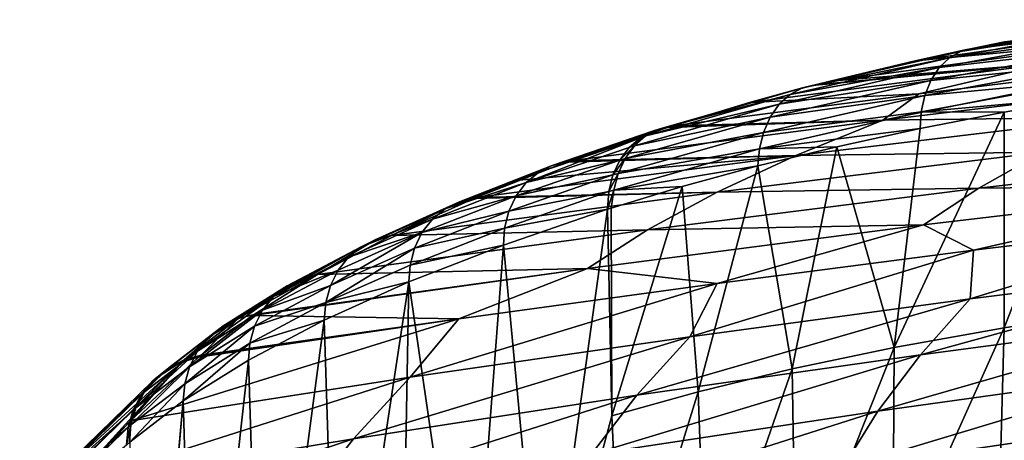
# Model space of a CAD drawing. Header units: metres. Extents: x -150 to 310, y -128 to 84.
# Tile 239 of 256: x 192.39 to 204.66, y 43.21 to 48.45. Entities that reach past the tile are written whole.
import ezdxf

# ---------------------------------------------------------------- set-up
doc = ezdxf.new("R2010")
doc.units = ezdxf.units.M
doc.layers.add('solid_26009703_SW0001_01', color=7, linetype='CONTINUOUS')

msp = doc.modelspace()

# ---------------------------------------------------------------- linework, layer by layer
at = {"layer": 'solid_26009703_SW0001_01'}
for points in [[(207.136765, 48.442474, 156.833923), (203.55069, 47.938316, 154.859497), (206.152328, 48.181717, 158.074005)], [(204.174408, 48.073719, 154.216507), (203.55069, 47.938316, 154.859497), (207.136765, 48.442474, 156.833923)], [(203.977112, 47.974957, 153.812286), (206.119934, 48.370602, 151.829453), (206.005814, 48.250076, 151.67067)], [(203.977112, 47.974957, 153.812286), (204.117676, 48.054482, 153.971313), (206.119934, 48.370602, 151.829453)], [(204.117676, 48.054482, 153.971313), (204.261414, 48.091923, 154.129028), (206.24649, 48.450279, 151.994766)], [(204.117676, 48.054482, 153.971313), (206.24649, 48.450279, 151.994766), (206.119934, 48.370602, 151.829453)], [(204.261414, 48.091923, 154.129028), (204.174408, 48.073719, 154.216507), (207.136765, 48.442474, 156.833923)], [(206.24649, 48.450279, 151.994766), (204.261414, 48.091923, 154.129028), (204.664276, 48.174156, 153.730881)], [(204.664276, 48.174156, 153.730881), (204.261414, 48.091923, 154.129028), (207.136765, 48.442474, 156.833923)], [(203.850433, 47.853325, 153.658432), (206.005814, 48.250076, 151.67067), (205.911407, 48.09288, 151.527832)], [(203.850433, 47.853325, 153.658432), (203.977112, 47.974957, 153.812286), (206.005814, 48.250076, 151.67067)], [(206.152328, 48.181717, 158.074005), (202.489426, 47.685925, 156.022888), (205.223755, 47.907951, 159.330887)], [(203.55069, 47.938316, 154.859497), (202.489426, 47.685925, 156.022888), (206.152328, 48.181717, 158.074005)], [(202.144272, 47.600079, 156.093353), (202.304764, 47.638809, 156.235306), (204.117676, 48.054482, 153.971313)], [(202.144272, 47.600079, 156.093353), (204.117676, 48.054482, 153.971313), (203.977112, 47.974957, 153.812286)], [(204.117676, 48.054482, 153.971313), (202.304764, 47.638809, 156.235306), (202.489426, 47.685925, 156.022888)], [(204.117676, 48.054482, 153.971313), (202.489426, 47.685925, 156.022888), (203.55069, 47.938316, 154.859497)], [(204.117676, 48.054482, 153.971313), (203.55069, 47.938316, 154.859497), (204.174408, 48.073719, 154.216507)], [(203.74585, 47.694035, 153.519058), (205.911407, 48.09288, 151.527832), (205.842102, 47.907471, 151.408997)], [(203.74585, 47.694035, 153.519058), (203.850433, 47.853325, 153.658432), (205.911407, 48.09288, 151.527832)], [(204.117676, 48.054482, 153.971313), (204.174408, 48.073719, 154.216507), (204.261414, 48.091923, 154.129028)], [(205.223755, 47.907951, 159.330887), (201.486435, 47.417137, 157.216202), (203.596405, 47.526749, 160.202225)], [(202.266968, 47.62904, 156.279175), (201.486435, 47.417137, 157.216202), (205.223755, 47.907951, 159.330887)], [(201.991653, 47.519646, 155.942734), (203.977112, 47.974957, 153.812286), (203.850433, 47.853325, 153.658432)], [(201.991653, 47.519646, 155.942734), (202.144272, 47.600079, 156.093353), (203.977112, 47.974957, 153.812286)], [(202.304764, 47.638809, 156.235306), (202.266968, 47.62904, 156.279175), (205.223755, 47.907951, 159.330887)], [(202.489426, 47.685925, 156.022888), (202.304764, 47.638809, 156.235306), (205.223755, 47.907951, 159.330887)], [(203.148804, 47.196518, 162.431808), (206.615082, 47.894291, 161.815094), (203.596405, 47.526749, 160.202225)], [(203.148804, 47.196518, 162.431808), (207.047134, 47.661301, 164.399979), (206.615082, 47.894291, 161.815094)], [(205.223755, 47.907951, 159.330887), (203.596405, 47.526749, 160.202225), (206.615082, 47.894291, 161.815094)], [(203.669464, 47.506027, 153.402191), (205.842102, 47.907471, 151.408997), (205.800461, 47.705124, 151.319443)], [(203.669464, 47.506027, 153.402191), (203.74585, 47.694035, 153.519058), (205.842102, 47.907471, 151.408997)], [(201.854294, 47.396473, 155.795807), (203.850433, 47.853325, 153.658432), (203.74585, 47.694035, 153.519058)], [(201.854294, 47.396473, 155.795807), (201.991653, 47.519646, 155.942734), (203.850433, 47.853325, 153.658432)], [(201.741272, 47.235245, 155.661514), (203.74585, 47.694035, 153.519058), (203.669464, 47.506027, 153.402191)], [(201.741272, 47.235245, 155.661514), (201.854294, 47.396473, 155.795807), (203.74585, 47.694035, 153.519058)], [(202.144272, 47.600079, 156.093353), (202.266968, 47.62904, 156.279175), (202.304764, 47.638809, 156.235306)], [(206.046204, 47.237129, 166.267807), (207.047134, 47.661301, 164.399979), (203.148804, 47.196518, 162.431808)], [(203.624069, 47.301144, 153.313141), (205.800461, 47.705124, 151.319443), (205.786011, 47.49778, 151.260925)], [(203.624069, 47.301144, 153.313141), (203.669464, 47.506027, 153.402191), (205.800461, 47.705124, 151.319443)], [(201.991653, 47.519646, 155.942734), (200.19104, 47.0005, 158.16893), (200.3535, 47.085411, 158.310425)], [(201.854294, 47.396473, 155.795807), (200.19104, 47.0005, 158.16893), (201.991653, 47.519646, 155.942734)], [(202.144272, 47.600079, 156.093353), (200.3535, 47.085411, 158.310425), (200.529709, 47.128048, 158.452499)], [(201.991653, 47.519646, 155.942734), (200.3535, 47.085411, 158.310425), (202.144272, 47.600079, 156.093353)], [(202.144272, 47.600079, 156.093353), (200.529709, 47.128048, 158.452499), (201.486435, 47.417137, 157.216202)], [(201.486435, 47.417137, 157.216202), (200.529709, 47.128048, 158.452499), (203.596405, 47.526749, 160.202225)], [(203.148804, 47.196518, 162.431808), (203.596405, 47.526749, 160.202225), (200.529709, 47.128048, 158.452499)], [(202.144272, 47.600079, 156.093353), (201.486435, 47.417137, 157.216202), (202.266968, 47.62904, 156.279175)], [(201.854294, 47.396473, 155.795807), (200.049652, 46.87701, 158.034683), (200.19104, 47.0005, 158.16893)], [(201.741272, 47.235245, 155.661514), (200.049652, 46.87701, 158.034683), (201.854294, 47.396473, 155.795807)], [(201.659225, 47.04528, 155.547714), (203.669464, 47.506027, 153.402191), (203.624069, 47.301144, 153.313141)], [(201.659225, 47.04528, 155.547714), (201.741272, 47.235245, 155.661514), (203.669464, 47.506027, 153.402191)], [(203.624069, 47.301144, 153.313141), (205.786011, 47.49778, 151.260925), (204.659454, 47.298077, 152.253922)], [(205.786011, 47.49778, 151.260925), (206.13118, 44.835732, 150.410248), (204.6586, 44.609837, 151.696884)], [(204.659454, 47.298077, 152.253922), (205.786011, 47.49778, 151.260925), (204.6586, 44.609837, 151.696884)], [(201.611069, 46.838787, 155.459671), (203.624069, 47.301144, 153.313141), (203.611481, 47.092457, 153.251236)], [(201.611069, 46.838787, 155.459671), (201.659225, 47.04528, 155.547714), (203.624069, 47.301144, 153.313141)], [(204.659454, 47.298077, 152.253922), (204.6586, 44.609837, 151.696884), (203.28688, 44.363327, 153.021454)], [(203.611481, 47.092457, 153.251236), (204.659454, 47.298077, 152.253922), (203.28688, 44.363327, 153.021454)], [(203.624069, 47.301144, 153.313141), (204.659454, 47.298077, 152.253922), (203.611481, 47.092457, 153.251236)], [(203.148804, 47.196518, 162.431808), (200.463943, 47.106815, 158.542435), (199.248734, 46.690556, 160.295471)], [(202.06189, 46.756699, 164.327835), (203.148804, 47.196518, 162.431808), (199.248734, 46.690556, 160.295471)], [(201.741272, 47.235245, 155.661514), (199.934052, 46.719761, 157.912857), (200.049652, 46.87701, 158.034683)], [(201.659225, 47.04528, 155.547714), (199.934052, 46.719761, 157.912857), (201.741272, 47.235245, 155.661514)], [(200.496567, 47.117363, 158.497757), (200.463943, 47.106815, 158.542435), (203.148804, 47.196518, 162.431808)], [(200.496567, 47.117363, 158.497757), (203.148804, 47.196518, 162.431808), (200.529709, 47.128048, 158.452499)], [(202.06189, 46.756699, 164.327835), (206.046204, 47.237129, 166.267807), (203.148804, 47.196518, 162.431808)], [(205.142853, 46.799717, 168.184174), (206.046204, 47.237129, 166.267807), (202.06189, 46.756699, 164.327835)], [(198.853424, 46.546707, 160.114456), (200.287186, 47.064175, 158.401581), (200.124344, 46.979443, 158.260986)], [(198.853424, 46.546707, 160.114456), (199.023727, 46.631172, 160.245117), (200.287186, 47.064175, 158.401581)], [(199.023727, 46.631172, 160.245117), (200.463943, 47.106815, 158.542435), (200.287186, 47.064175, 158.401581)], [(199.023727, 46.631172, 160.245117), (199.248734, 46.690556, 160.295471), (200.463943, 47.106815, 158.542435)], [(201.659225, 47.04528, 155.547714), (199.847168, 46.533653, 157.808365), (199.934052, 46.719761, 157.912857)], [(201.611069, 46.838787, 155.459671), (199.847168, 46.533653, 157.808365), (201.659225, 47.04528, 155.547714)], [(200.3535, 47.085411, 158.310425), (200.124344, 46.979443, 158.260986), (200.287186, 47.064175, 158.401581)], [(200.3535, 47.085411, 158.310425), (200.19104, 47.0005, 158.16893), (200.124344, 46.979443, 158.260986)], [(200.496567, 47.117363, 158.497757), (200.529709, 47.128048, 158.452499), (200.287186, 47.064175, 158.401581)], [(200.3535, 47.085411, 158.310425), (200.287186, 47.064175, 158.401581), (200.529709, 47.128048, 158.452499)], [(200.496567, 47.117363, 158.497757), (200.287186, 47.064175, 158.401581), (200.463943, 47.106815, 158.542435)], [(201.611069, 46.838787, 155.459671), (203.611481, 47.092457, 153.251236), (202.573364, 46.866108, 154.316528)], [(202.573364, 46.866108, 154.316528), (203.611481, 47.092457, 153.251236), (203.28688, 44.363327, 153.021454)], [(198.700394, 46.419426, 159.984833), (200.124344, 46.979443, 158.260986), (199.982864, 46.856339, 158.127045)], [(198.700394, 46.419426, 159.984833), (198.853424, 46.546707, 160.114456), (200.124344, 46.979443, 158.260986)], [(200.19104, 47.0005, 158.16893), (199.982864, 46.856339, 158.127045), (200.124344, 46.979443, 158.260986)], [(200.19104, 47.0005, 158.16893), (200.049652, 46.87701, 158.034683), (199.982864, 46.856339, 158.127045)], [(198.700394, 46.419426, 159.984833), (199.982864, 46.856339, 158.127045), (199.867661, 46.699661, 158.004547)], [(201.611069, 46.838787, 155.459671), (201.588943, 46.626495, 155.407227), (199.791321, 46.32523, 157.726532)], [(201.611069, 46.838787, 155.459671), (199.791321, 46.32523, 157.726532), (199.847168, 46.533653, 157.808365)], [(200.049652, 46.87701, 158.034683), (199.867661, 46.699661, 158.004547), (199.982864, 46.856339, 158.127045)], [(200.049652, 46.87701, 158.034683), (199.934052, 46.719761, 157.912857), (199.867661, 46.699661, 158.004547)], [(201.081253, 46.301235, 166.287369), (205.142853, 46.799717, 168.184174), (202.06189, 46.756699, 164.327835)], [(204.344055, 46.350624, 170.144058), (205.142853, 46.799717, 168.184174), (201.081253, 46.301235, 166.287369)], [(201.588943, 46.626495, 155.407227), (202.573364, 46.866108, 154.316528), (202.016663, 44.097435, 154.373306)], [(201.611069, 46.838787, 155.459671), (202.573364, 46.866108, 154.316528), (201.588943, 46.626495, 155.407227)], [(202.573364, 46.866108, 154.316528), (203.28688, 44.363327, 153.021454), (202.016663, 44.097435, 154.373306)], [(204.344055, 46.350624, 170.144058), (208.478531, 46.82494, 171.822922), (205.142853, 46.799717, 168.184174)], [(207.848282, 46.386459, 173.75351), (208.478531, 46.82494, 171.822922), (204.344055, 46.350624, 170.144058)], [(202.06189, 46.756699, 164.327835), (198.612808, 46.450409, 161.308304), (198.078323, 46.234222, 162.220932)], [(201.081253, 46.301235, 166.287369), (202.06189, 46.756699, 164.327835), (198.078323, 46.234222, 162.220932)], [(198.078323, 46.234222, 162.220932), (199.200424, 46.672905, 160.369873), (199.023727, 46.631172, 160.245117)], [(198.078323, 46.234222, 162.220932), (198.612808, 46.450409, 161.308304), (199.200424, 46.672905, 160.369873)], [(198.574875, 46.254395, 159.864105), (199.867661, 46.699661, 158.004547), (199.782364, 46.514343, 157.897339)], [(198.574875, 46.254395, 159.864105), (198.700394, 46.419426, 159.984833), (199.867661, 46.699661, 158.004547)], [(202.06189, 46.756699, 164.327835), (199.200424, 46.672905, 160.369873), (198.612808, 46.450409, 161.308304)], [(199.023727, 46.631172, 160.245117), (199.200424, 46.672905, 160.369873), (199.248734, 46.690556, 160.295471)], [(202.06189, 46.756699, 164.327835), (199.248734, 46.690556, 160.295471), (199.200424, 46.672905, 160.369873)], [(199.934052, 46.719761, 157.912857), (199.782364, 46.514343, 157.897339), (199.867661, 46.699661, 158.004547)], [(199.934052, 46.719761, 157.912857), (199.847168, 46.533653, 157.808365), (199.782364, 46.514343, 157.897339)], [(197.69072, 46.091976, 162.034927), (198.853424, 46.546707, 160.114456), (198.700394, 46.419426, 159.984833)], [(197.69072, 46.091976, 162.034927), (197.867523, 46.178715, 162.155258), (198.853424, 46.546707, 160.114456)], [(197.867523, 46.178715, 162.155258), (199.023727, 46.631172, 160.245117), (198.853424, 46.546707, 160.114456)], [(197.867523, 46.178715, 162.155258), (198.051529, 46.222996, 162.268341), (199.023727, 46.631172, 160.245117)], [(198.051529, 46.222996, 162.268341), (198.078323, 46.234222, 162.220932), (199.023727, 46.631172, 160.245117)], [(199.847168, 46.533653, 157.808365), (199.730362, 46.306892, 157.809479), (199.782364, 46.514343, 157.897339)], [(199.847168, 46.533653, 157.808365), (199.791321, 46.32523, 157.726532), (199.730362, 46.306892, 157.809479)], [(199.791321, 46.32523, 157.726532), (201.588943, 46.626495, 155.407227), (200.647064, 46.370621, 156.534592)], [(200.647064, 46.370621, 156.534592), (201.588943, 46.626495, 155.407227), (200.845978, 43.813034, 155.74498)], [(201.588943, 46.626495, 155.407227), (202.016663, 44.097435, 154.373306), (200.845978, 43.813034, 155.74498)], [(197.531769, 45.962605, 161.914566), (198.700394, 46.419426, 159.984833), (198.574875, 46.254395, 159.864105)], [(197.531769, 45.962605, 161.914566), (197.69072, 46.091976, 162.034927), (198.700394, 46.419426, 159.984833)], [(198.484268, 46.061321, 159.759399), (199.782364, 46.514343, 157.897339), (199.730362, 46.306892, 157.809479)], [(198.484268, 46.061321, 159.759399), (198.574875, 46.254395, 159.864105), (199.782364, 46.514343, 157.897339)], [(201.081253, 46.301235, 166.287369), (198.051529, 46.222996, 162.268341), (197.022278, 45.759171, 164.228973)], [(200.214523, 45.831707, 168.305466), (201.081253, 46.301235, 166.287369), (197.022278, 45.759171, 164.228973)], [(201.081253, 46.301235, 166.287369), (198.078323, 46.234222, 162.220932), (198.051529, 46.222996, 162.268341)], [(198.431763, 45.852741, 159.675735), (199.730362, 46.306892, 157.809479), (199.713898, 46.086761, 157.744888)], [(198.431763, 45.852741, 159.675735), (198.484268, 46.061321, 159.759399), (199.730362, 46.306892, 157.809479)], [(199.791321, 46.32523, 157.726532), (199.713898, 46.086761, 157.744888), (199.730362, 46.306892, 157.809479)], [(199.791321, 46.32523, 157.726532), (199.758865, 46.100971, 157.684143), (199.713898, 46.086761, 157.744888)], [(199.758865, 46.100971, 157.684143), (200.647064, 46.370621, 156.534592), (199.768677, 43.510822, 157.134125)], [(199.791321, 46.32523, 157.726532), (200.647064, 46.370621, 156.534592), (199.758865, 46.100971, 157.684143)], [(200.647064, 46.370621, 156.534592), (200.845978, 43.813034, 155.74498), (199.768677, 43.510822, 157.134125)], [(200.214523, 45.831707, 168.305466), (204.344055, 46.350624, 170.144058), (201.081253, 46.301235, 166.287369)], [(203.654556, 45.891178, 172.141373), (204.344055, 46.350624, 170.144058), (200.214523, 45.831707, 168.305466)], [(203.654556, 45.891178, 172.141373), (207.848282, 46.386459, 173.75351), (204.344055, 46.350624, 170.144058)], [(204.278671, 45.576332, 174.607193), (207.848282, 46.386459, 173.75351), (203.654556, 45.891178, 172.141373)], [(204.278671, 45.576332, 174.607193), (207.449234, 45.957954, 175.735107), (207.848282, 46.386459, 173.75351)], [(197.867523, 46.178715, 162.155258), (196.82457, 45.709339, 164.120972), (197.022278, 45.759171, 164.228973)], [(197.69072, 46.091976, 162.034927), (196.82457, 45.709339, 164.120972), (197.867523, 46.178715, 162.155258)], [(197.022278, 45.759171, 164.228973), (198.051529, 46.222996, 162.268341), (197.867523, 46.178715, 162.155258)], [(197.401352, 45.795807, 161.801468), (198.574875, 46.254395, 159.864105), (198.484268, 46.061321, 159.759399)], [(197.401352, 45.795807, 161.801468), (197.531769, 45.962605, 161.914566), (198.574875, 46.254395, 159.864105)], [(197.69072, 46.091976, 162.034927), (196.642288, 45.617706, 164.010605), (196.82457, 45.709339, 164.120972)], [(197.531769, 45.962605, 161.914566), (196.642288, 45.617706, 164.010605), (197.69072, 46.091976, 162.034927)], [(197.307144, 45.601418, 161.702255), (198.484268, 46.061321, 159.759399), (198.431763, 45.852741, 159.675735)], [(197.307144, 45.601418, 161.702255), (197.401352, 45.795807, 161.801468), (198.484268, 46.061321, 159.759399)], [(198.416061, 45.641491, 159.615417), (198.431763, 45.852741, 159.675735), (199.713898, 46.086761, 157.744888)], [(198.914886, 40.339409, 157.853241), (198.416061, 45.641491, 159.615417), (199.713898, 46.086761, 157.744888)], [(199.768677, 43.510822, 157.134125), (198.914886, 40.339409, 157.853241), (199.713898, 46.086761, 157.744888)], [(199.713898, 46.086761, 157.744888), (199.758865, 46.100971, 157.684143), (199.768677, 43.510822, 157.134125)], [(197.531769, 45.962605, 161.914566), (196.483826, 45.488342, 163.902893), (196.642288, 45.617706, 164.010605)], [(197.401352, 45.795807, 161.801468), (196.483826, 45.488342, 163.902893), (197.531769, 45.962605, 161.914566)], [(204.23468, 44.970257, 177.817078), (207.449234, 45.957954, 175.735107), (204.278671, 45.576332, 174.607193)], [(204.23468, 44.970257, 177.817078), (207.73407, 45.407249, 178.913757), (207.449234, 45.957954, 175.735107)], [(200.214523, 45.831707, 168.305466), (197.022278, 45.759171, 164.228973), (196.099487, 45.273544, 166.284973)], [(199.466858, 45.349396, 170.375885), (200.214523, 45.831707, 168.305466), (196.099487, 45.273544, 166.284973)], [(197.401352, 45.795807, 161.801468), (196.259064, 45.136723, 163.710403), (196.354706, 45.326302, 163.801758)], [(197.307144, 45.601418, 161.702255), (196.259064, 45.136723, 163.710403), (197.401352, 45.795807, 161.801468)], [(197.401352, 45.795807, 161.801468), (196.354706, 45.326302, 163.801758), (196.483826, 45.488342, 163.902893)], [(197.252457, 45.392033, 161.621811), (198.431763, 45.852741, 159.675735), (198.416061, 45.641491, 159.615417)], [(197.252457, 45.392033, 161.621811), (197.307144, 45.601418, 161.702255), (198.431763, 45.852741, 159.675735)], [(199.466858, 45.349396, 170.375885), (203.654556, 45.891178, 172.141373), (200.214523, 45.831707, 168.305466)], [(201.08255, 45.16362, 173.386292), (203.654556, 45.891178, 172.141373), (199.466858, 45.349396, 170.375885)], [(201.08255, 45.16362, 173.386292), (204.278671, 45.576332, 174.607193), (203.654556, 45.891178, 172.141373)], [(195.718155, 45.132099, 166.094879), (196.82457, 45.709339, 164.120972), (196.642288, 45.617706, 164.010605)], [(195.718155, 45.132099, 166.094879), (195.90538, 45.224064, 166.193558), (196.82457, 45.709339, 164.120972)], [(195.90538, 45.224064, 166.193558), (196.099487, 45.273544, 166.284973), (196.82457, 45.709339, 164.120972)], [(196.099487, 45.273544, 166.284973), (197.022278, 45.759171, 164.228973), (196.82457, 45.709339, 164.120972)], [(195.549881, 44.998051, 165.994064), (196.642288, 45.617706, 164.010605), (196.483826, 45.488342, 163.902893)], [(195.549881, 44.998051, 165.994064), (195.718155, 45.132099, 166.094879), (196.642288, 45.617706, 164.010605)], [(197.307144, 45.601418, 161.702255), (196.200668, 44.926315, 163.632248), (196.259064, 45.136723, 163.710403)], [(197.252457, 45.392033, 161.621811), (196.200668, 44.926315, 163.632248), (197.307144, 45.601418, 161.702255)], [(197.252457, 45.392033, 161.621811), (198.416061, 45.641491, 159.615417), (197.236038, 45.180534, 161.562347)], [(197.991287, 40.022301, 159.297562), (197.236038, 45.180534, 161.562347), (198.416061, 45.641491, 159.615417)], [(197.991287, 40.022301, 159.297562), (198.416061, 45.641491, 159.615417), (198.914886, 40.339409, 157.853241)], [(200.740692, 44.498837, 176.632797), (204.278671, 45.576332, 174.607193), (201.08255, 45.16362, 173.386292)], [(200.740692, 44.498837, 176.632797), (204.23468, 44.970257, 177.817078), (204.278671, 45.576332, 174.607193)], [(195.549881, 44.998051, 165.994064), (196.483826, 45.488342, 163.902893), (196.354706, 45.326302, 163.801758)], [(199.466858, 45.349396, 170.375885), (195.306808, 44.775921, 168.394836), (195.285522, 44.76115, 168.457474)], [(197.86174, 44.7192, 172.070374), (199.466858, 45.349396, 170.375885), (195.285522, 44.76115, 168.457474)], [(199.466858, 45.349396, 170.375885), (196.099487, 45.273544, 166.284973), (195.306808, 44.775921, 168.394836)], [(195.411804, 44.827446, 165.897049), (196.354706, 45.326302, 163.801758), (196.259064, 45.136723, 163.710403)], [(195.411804, 44.827446, 165.897049), (195.549881, 44.998051, 165.994064), (196.354706, 45.326302, 163.801758)], [(197.252457, 45.392033, 161.621811), (197.236038, 45.180534, 161.562347), (196.200668, 44.926315, 163.632248)], [(197.86174, 44.7192, 172.070374), (201.08255, 45.16362, 173.386292), (199.466858, 45.349396, 170.375885)], [(203.616043, 44.273666, 180.806885), (207.73407, 45.407249, 178.913757), (204.23468, 44.970257, 177.817078)], [(203.616043, 44.273666, 180.806885), (207.159698, 44.741795, 181.783493), (207.73407, 45.407249, 178.913757)], [(195.90538, 45.224064, 166.193558), (194.917191, 44.628834, 168.227676), (195.10849, 44.723564, 168.315048)], [(195.718155, 45.132099, 166.094879), (194.917191, 44.628834, 168.227676), (195.90538, 45.224064, 166.193558)], [(196.099487, 45.273544, 166.284973), (195.10849, 44.723564, 168.315048), (195.306808, 44.775921, 168.394836)], [(195.90538, 45.224064, 166.193558), (195.10849, 44.723564, 168.315048), (196.099487, 45.273544, 166.284973)], [(197.236038, 45.180534, 161.562347), (196.353455, 39.335331, 162.294647), (196.182465, 44.704674, 163.570999)], [(197.236038, 45.180534, 161.562347), (196.182465, 44.704674, 163.570999), (196.200668, 44.926315, 163.632248)], [(197.135895, 39.687538, 160.779877), (196.353455, 39.335331, 162.294647), (197.236038, 45.180534, 161.562347)], [(197.135895, 39.687538, 160.779877), (197.236038, 45.180534, 161.562347), (197.991287, 40.022301, 159.297562)], [(195.718155, 45.132099, 166.094879), (194.74527, 44.492329, 168.137039), (194.917191, 44.628834, 168.227676)], [(195.549881, 44.998051, 165.994064), (194.74527, 44.492329, 168.137039), (195.718155, 45.132099, 166.094879)], [(195.312088, 44.630341, 165.809555), (196.259064, 45.136723, 163.710403), (196.200668, 44.926315, 163.632248)], [(195.312088, 44.630341, 165.809555), (195.411804, 44.827446, 165.897049), (196.259064, 45.136723, 163.710403)], [(197.252502, 43.993084, 175.360962), (201.08255, 45.16362, 173.386292), (197.86174, 44.7192, 172.070374)], [(197.252502, 43.993084, 175.360962), (200.740692, 44.498837, 176.632797), (201.08255, 45.16362, 173.386292)], [(195.549881, 44.998051, 165.994064), (194.604218, 44.319729, 168.048401), (194.74527, 44.492329, 168.137039)], [(195.411804, 44.827446, 165.897049), (194.604218, 44.319729, 168.048401), (195.549881, 44.998051, 165.994064)], [(200.078674, 43.768669, 179.752319), (204.23468, 44.970257, 177.817078), (200.740692, 44.498837, 176.632797)], [(200.078674, 43.768669, 179.752319), (203.616043, 44.273666, 180.806885), (204.23468, 44.970257, 177.817078)], [(195.411804, 44.827446, 165.897049), (194.502365, 44.121197, 167.96698), (194.604218, 44.319729, 168.048401)], [(195.312088, 44.630341, 165.809555), (194.502365, 44.121197, 167.96698), (195.411804, 44.827446, 165.897049)], [(195.254181, 44.419415, 165.735992), (196.200668, 44.926315, 163.632248), (196.182465, 44.704674, 163.570999)], [(195.254181, 44.419415, 165.735992), (195.312088, 44.630341, 165.809555), (196.200668, 44.926315, 163.632248)], [(206.13118, 44.835732, 150.410248), (205.994034, 41.948044, 149.992081), (204.580704, 41.740162, 151.243576)], [(204.6586, 44.609837, 151.696884), (206.13118, 44.835732, 150.410248), (204.580704, 41.740162, 151.243576)], [(197.86174, 44.7192, 172.070374), (194.616653, 44.242367, 170.657211), (193.765808, 43.448589, 174.020416)], [(197.252502, 43.993084, 175.360962), (197.86174, 44.7192, 172.070374), (193.765808, 43.448589, 174.020416)], [(195.10849, 44.723564, 168.315048), (194.437042, 44.210251, 170.471924), (194.648407, 44.269444, 170.543198)], [(195.10849, 44.723564, 168.315048), (194.917191, 44.628834, 168.227676), (194.437042, 44.210251, 170.471924)], [(197.86174, 44.7192, 172.070374), (194.632584, 44.255985, 170.599823), (194.616653, 44.242367, 170.657211)], [(197.86174, 44.7192, 172.070374), (194.648407, 44.269444, 170.543198), (194.632584, 44.255985, 170.599823)], [(195.306808, 44.775921, 168.394836), (195.10849, 44.723564, 168.315048), (194.648407, 44.269444, 170.543198)], [(195.285522, 44.76115, 168.457474), (195.306808, 44.775921, 168.394836), (194.648407, 44.269444, 170.543198)], [(197.86174, 44.7192, 172.070374), (195.285522, 44.76115, 168.457474), (194.648407, 44.269444, 170.543198)], [(195.402496, 38.835674, 164.402618), (195.236786, 44.20747, 165.678848), (196.182465, 44.704674, 163.570999)], [(195.254181, 44.419415, 165.735992), (196.182465, 44.704674, 163.570999), (195.236786, 44.20747, 165.678848)], [(196.353455, 39.335331, 162.294647), (195.402496, 38.835674, 164.402618), (196.182465, 44.704674, 163.570999)], [(203.084961, 43.569504, 183.811646), (207.159698, 44.741795, 181.783493), (203.616043, 44.273666, 180.806885)], [(203.084961, 43.569504, 183.811646), (206.666367, 44.069908, 184.658676), (207.159698, 44.741795, 181.783493)], [(194.917191, 44.628834, 168.227676), (194.243225, 44.110561, 170.395874), (194.437042, 44.210251, 170.471924)], [(194.917191, 44.628834, 168.227676), (194.74527, 44.492329, 168.137039), (194.243225, 44.110561, 170.395874)], [(195.312088, 44.630341, 165.809555), (194.443237, 43.909458, 167.896988), (194.502365, 44.121197, 167.96698)], [(195.254181, 44.419415, 165.735992), (194.443237, 43.909458, 167.896988), (195.312088, 44.630341, 165.809555)], [(204.6586, 44.609837, 151.696884), (204.580704, 41.740162, 151.243576), (203.273209, 41.515255, 152.518112)], [(203.28688, 44.363327, 153.021454), (204.6586, 44.609837, 151.696884), (203.273209, 41.515255, 152.518112)], [(194.74527, 44.492329, 168.137039), (194.074188, 43.974072, 170.317871), (194.243225, 44.110561, 170.395874)], [(194.74527, 44.492329, 168.137039), (194.604218, 44.319729, 168.048401), (194.074188, 43.974072, 170.317871)], [(196.548019, 43.22691, 178.619781), (200.740692, 44.498837, 176.632797), (197.252502, 43.993084, 175.360962)], [(196.548019, 43.22691, 178.619781), (200.078674, 43.768669, 179.752319), (200.740692, 44.498837, 176.632797)], [(194.604218, 44.319729, 168.048401), (193.834351, 43.612144, 170.167603), (193.936234, 43.805897, 170.24086)], [(194.604218, 44.319729, 168.048401), (194.502365, 44.121197, 167.96698), (193.834351, 43.612144, 170.167603)], [(194.604218, 44.319729, 168.048401), (193.936234, 43.805897, 170.24086), (194.074188, 43.974072, 170.317871)], [(195.254181, 44.419415, 165.735992), (195.236786, 44.20747, 165.678848), (194.425156, 43.697289, 167.840912)], [(195.254181, 44.419415, 165.735992), (194.425156, 43.697289, 167.840912), (194.443237, 43.909458, 167.896988)], [(202.016663, 44.097435, 154.373306), (203.28688, 44.363327, 153.021454), (202.06369, 41.273502, 153.81282)], [(203.28688, 44.363327, 153.021454), (203.273209, 41.515255, 152.518112), (202.06369, 41.273502, 153.81282)], [(193.765808, 43.448589, 174.020416), (194.616653, 44.242367, 170.657211), (194.405014, 44.18251, 170.588974)], [(194.437042, 44.210251, 170.471924), (194.243225, 44.110561, 170.395874), (194.405014, 44.18251, 170.588974)], [(194.437042, 44.210251, 170.471924), (194.405014, 44.18251, 170.588974), (194.616653, 44.242367, 170.657211)], [(194.586929, 38.323307, 166.56369), (194.425156, 43.697289, 167.840912), (195.236786, 44.20747, 165.678848)], [(194.632584, 44.255985, 170.599823), (194.648407, 44.269444, 170.543198), (194.437042, 44.210251, 170.471924)], [(194.632584, 44.255985, 170.599823), (194.437042, 44.210251, 170.471924), (194.616653, 44.242367, 170.657211)], [(195.402496, 38.835674, 164.402618), (194.586929, 38.323307, 166.56369), (195.236786, 44.20747, 165.678848)], [(199.510635, 43.02969, 182.897018), (203.616043, 44.273666, 180.806885), (200.078674, 43.768669, 179.752319)], [(199.510635, 43.02969, 182.897018), (203.084961, 43.569504, 183.811646), (203.616043, 44.273666, 180.806885)], [(192.71666, 42.653645, 175.923615), (194.210831, 44.082329, 170.515915), (194.041321, 43.945488, 170.440887)], [(192.71666, 42.653645, 175.923615), (192.893021, 42.794838, 175.994751), (194.210831, 44.082329, 170.515915)], [(192.893021, 42.794838, 175.994751), (194.405014, 44.18251, 170.588974), (194.210831, 44.082329, 170.515915)], [(192.893021, 42.794838, 175.994751), (193.089386, 42.895046, 176.060501), (194.405014, 44.18251, 170.588974)], [(193.089386, 42.895046, 176.060501), (193.293106, 42.953312, 176.11795), (194.405014, 44.18251, 170.588974)], [(193.293106, 42.953312, 176.11795), (193.765808, 43.448589, 174.020416), (194.405014, 44.18251, 170.588974)], [(194.502365, 44.121197, 167.96698), (193.772385, 43.40004, 170.100861), (193.834351, 43.612144, 170.167603)], [(194.502365, 44.121197, 167.96698), (194.443237, 43.909458, 167.896988), (193.772385, 43.40004, 170.100861)], [(194.243225, 44.110561, 170.395874), (194.041321, 43.945488, 170.440887), (194.210831, 44.082329, 170.515915)], [(194.243225, 44.110561, 170.395874), (194.074188, 43.974072, 170.317871), (194.041321, 43.945488, 170.440887)], [(194.243225, 44.110561, 170.395874), (194.210831, 44.082329, 170.515915), (194.405014, 44.18251, 170.588974)], [(200.845978, 43.813034, 155.74498), (202.016663, 44.097435, 154.373306), (200.942627, 41.01424, 155.129181)], [(202.016663, 44.097435, 154.373306), (202.06369, 41.273502, 153.81282), (200.942627, 41.01424, 155.129181)], [(197.252502, 43.993084, 175.360962), (193.765808, 43.448589, 174.020416), (193.021393, 42.645222, 177.422684)], [(196.548019, 43.22691, 178.619781), (197.252502, 43.993084, 175.360962), (193.021393, 42.645222, 177.422684)], [(194.074188, 43.974072, 170.317871), (193.902771, 43.777092, 170.366776), (194.041321, 43.945488, 170.440887)], [(194.074188, 43.974072, 170.317871), (193.936234, 43.805897, 170.24086), (193.902771, 43.777092, 170.366776)], [(202.645996, 42.858707, 186.828857), (206.666367, 44.069908, 184.658676), (203.084961, 43.569504, 183.811646)], [(202.645996, 42.858707, 186.828857), (206.258286, 43.391956, 187.539597), (206.666367, 44.069908, 184.658676)], [(192.71666, 42.653645, 175.923615), (194.041321, 43.945488, 170.440887), (193.902771, 43.777092, 170.366776)], [(194.443237, 43.909458, 167.896988), (193.752609, 43.177483, 170.043106), (193.772385, 43.40004, 170.100861)], [(194.443237, 43.909458, 167.896988), (193.763443, 43.186893, 170.003143), (193.752609, 43.177483, 170.043106)], [(194.443237, 43.909458, 167.896988), (194.425156, 43.697289, 167.840912), (193.763443, 43.186893, 170.003143)], [(192.572052, 42.477448, 175.851028), (193.902771, 43.777092, 170.366776), (193.80014, 43.583157, 170.296341)], [(192.572052, 42.477448, 175.851028), (192.71666, 42.653645, 175.923615), (193.902771, 43.777092, 170.366776)], [(193.936234, 43.805897, 170.24086), (193.80014, 43.583157, 170.296341), (193.902771, 43.777092, 170.366776)], [(193.936234, 43.805897, 170.24086), (193.834351, 43.612144, 170.167603), (193.80014, 43.583157, 170.296341)], [(195.943924, 42.450565, 181.91481), (200.078674, 43.768669, 179.752319), (196.548019, 43.22691, 178.619781)], [(195.943924, 42.450565, 181.91481), (199.510635, 43.02969, 182.897018), (200.078674, 43.768669, 179.752319)], [(200.845978, 43.813034, 155.74498), (199.897446, 40.735432, 156.476059), (199.768677, 43.510822, 157.134125)], [(200.845978, 43.813034, 155.74498), (200.942627, 41.01424, 155.129181), (199.897446, 40.735432, 156.476059)], [(192.467667, 42.276554, 175.781235), (193.80014, 43.583157, 170.296341), (193.737259, 43.370895, 170.23233)], [(192.467667, 42.276554, 175.781235), (192.572052, 42.477448, 175.851028), (193.80014, 43.583157, 170.296341)], [(193.834351, 43.612144, 170.167603), (193.737259, 43.370895, 170.23233), (193.80014, 43.583157, 170.296341)], [(193.834351, 43.612144, 170.167603), (193.772385, 43.40004, 170.100861), (193.737259, 43.370895, 170.23233)], [(193.763443, 43.186893, 170.003143), (194.425156, 43.697289, 167.840912), (193.90451, 37.905449, 168.794724)], [(194.425156, 43.697289, 167.840912), (193.90979, 37.800091, 168.769806), (193.90451, 37.905449, 168.794724)], [(194.586929, 38.323307, 166.56369), (193.90979, 37.800091, 168.769806), (194.425156, 43.697289, 167.840912)], [(199.768677, 43.510822, 157.134125), (199.897446, 40.735432, 156.476059), (198.914886, 40.339409, 157.853241)], [(199.041534, 42.283436, 186.061432), (203.084961, 43.569504, 183.811646), (199.510635, 43.02969, 182.897018)], [(199.041534, 42.283436, 186.061432), (202.645996, 42.858707, 186.828857), (203.084961, 43.569504, 183.811646)], [(192.407135, 42.063686, 175.718018), (193.737259, 43.370895, 170.23233), (193.716431, 43.148182, 170.177231)], [(192.407135, 42.063686, 175.718018), (192.467667, 42.276554, 175.781235), (193.737259, 43.370895, 170.23233)], [(193.021393, 42.645222, 177.422684), (193.765808, 43.448589, 174.020416), (193.293106, 42.953312, 176.11795)], [(193.772385, 43.40004, 170.100861), (193.716431, 43.148182, 170.177231), (193.737259, 43.370895, 170.23233)], [(193.772385, 43.40004, 170.100861), (193.752609, 43.177483, 170.043106), (193.716431, 43.148182, 170.177231)], [(206.258286, 43.391956, 187.539597), (202.302826, 42.142132, 189.855896), (205.938858, 42.708218, 190.426392)], [(202.645996, 42.858707, 186.828857), (202.302826, 42.142132, 189.855896), (206.258286, 43.391956, 187.539597)], [(196.548019, 43.22691, 178.619781), (193.021393, 42.645222, 177.422684), (192.385193, 41.831779, 180.867264)], [(195.943924, 42.450565, 181.91481), (196.548019, 43.22691, 178.619781), (192.385193, 41.831779, 180.867264)]]:
    msp.add_3dface(points, dxfattribs=at)

doc.saveas('drawing.dxf')
